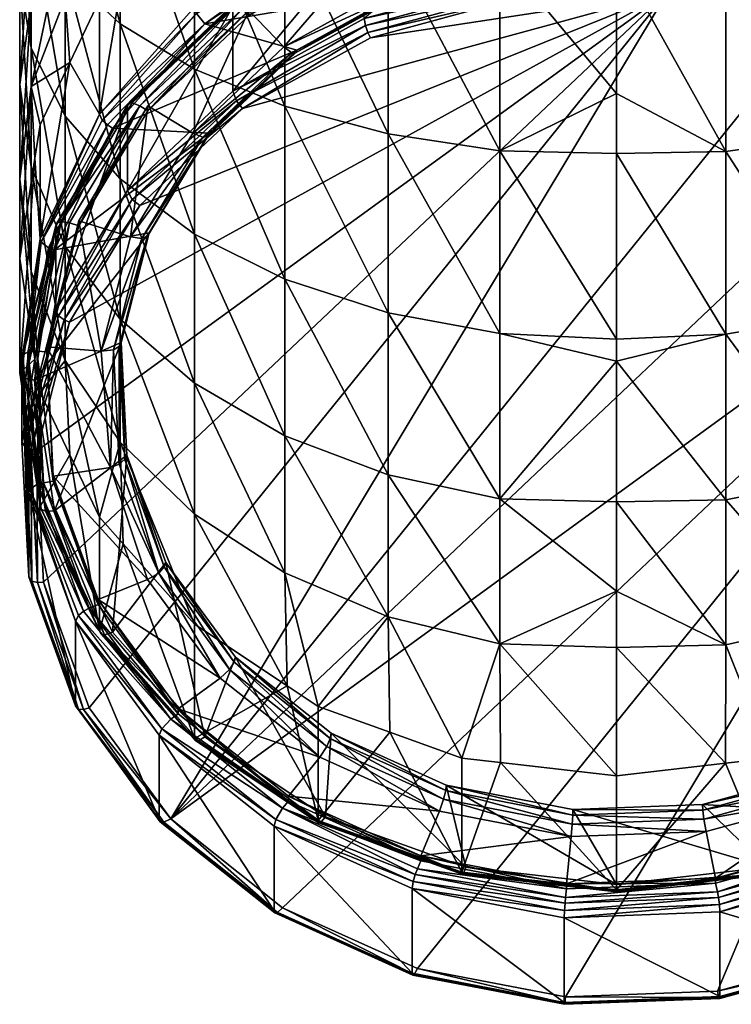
# Model space of a CAD drawing. Extents: x -0.025 to 0.137, y -0.143 to 0.1.
# Tile 1 of 256: x -0.012 to 0.002, y -0.143 to -0.123. Entities that reach past the tile are written whole.
import ezdxf

# ---------------------------------------------------------------- set-up
doc = ezdxf.new("R2010")
doc.units = 0
doc.layers.add('mesh', color=7, linetype='CONTINUOUS')

msp = doc.modelspace()

# ---------------------------------------------------------------- meshes
at = {"layer": 'mesh'}
mesh = msp.add_polyface(dxfattribs=at)
corners = [(-0.01203, -0.115359, 0.137587), (-0.01203, -0.112236, 0.138208), (-0.011347, -0.115941, 0.139761), (-0.010238, -0.123392, 0.138902), (-0.011347, -0.119235, 0.138643), (-0.010238, -0.120029, 0.14056), (-0.011347, -0.122355, 0.137105), (-0.01203, -0.118373, 0.136563), (-0.01203, -0.121229, 0.135155), (-0.01226, -0.117478, 0.1344), (-0.01226, -0.120059, 0.133128), (-0.01203, -0.116582, 0.132238), (-0.01203, -0.118888, 0.1311), (-0.011347, -0.11572, 0.130158), (-0.011347, -0.117763, 0.129151), (-0.010238, -0.114926, 0.128241), (-0.010238, -0.116725, 0.127354), (-0.008745, -0.11423, 0.126561), (-0.008745, -0.115816, 0.125779), (-0.01226, -0.114753, 0.135326), (-0.01203, -0.114147, 0.133064), (-0.011347, -0.113564, 0.13089), (-0.010238, -0.113027, 0.128886), (-0.010238, -0.118393, 0.12624), (-0.010238, -0.119901, 0.124918), (-0.008745, -0.117286, 0.124797), (-0.011347, -0.121368, 0.126385), (-0.011347, -0.119656, 0.127886), (-0.01203, -0.12296, 0.127976), (-0.01203, -0.121026, 0.129672), (-0.010238, -0.121223, 0.12341), (-0.008745, -0.118615, 0.123632), (-0.011347, -0.122869, 0.124673), (-0.010238, -0.116478, 0.141765), (-0.008745, -0.120725, 0.14224), (-0.011347, -0.11253, 0.14044), (-0.01226, -0.122451, 0.131529), (-0.01203, -0.123876, 0.133386)]
mesh.append_faces([[corners[k] for k in face] for face in [(0, 1, 2, 2), (3, 4, 5, 5), (6, 7, 4, 4), (8, 7, 6, 6), (8, 9, 7, 7), (10, 9, 8, 8), (10, 11, 9, 9), (12, 11, 10, 10), (12, 13, 11, 11), (14, 13, 12, 12), (14, 15, 13, 13), (16, 15, 14, 14), (16, 17, 15, 15), (18, 17, 16, 16), (4, 2, 5, 5), (4, 0, 2, 2), (7, 0, 4, 4), (7, 19, 0, 0), (9, 19, 7, 7), (9, 20, 19, 19), (11, 20, 9, 9), (13, 21, 11, 11), (15, 22, 13, 13), (23, 24, 25, 25), (23, 26, 24, 24), (27, 26, 23, 23), (27, 28, 26, 26), (29, 28, 27, 27), (24, 30, 31, 31), (24, 32, 30, 30), (26, 32, 24, 24), (5, 33, 34, 34), (2, 33, 5, 5), (2, 35, 33, 33), (16, 27, 23, 23), (14, 27, 16, 16), (14, 29, 27, 27), (12, 29, 14, 14), (12, 36, 29, 29), (10, 36, 12, 12), (8, 37, 10, 10)]])
mesh = msp.add_polyface(dxfattribs=at)
corners = [(-0.010238, -0.121223, 0.12341), (-0.010652, -0.122915, 0.122075), (-0.010177, -0.122378, 0.121765), (-0.011347, -0.122869, 0.124673), (-0.011252, -0.124168, 0.122799), (-0.01203, -0.124655, 0.126043), (-0.011851, -0.125421, 0.123522), (-0.010238, -0.123392, 0.138902), (-0.010238, -0.120029, 0.14056), (-0.008745, -0.124301, 0.140476), (-0.011347, -0.122355, 0.137105), (-0.011347, -0.119235, 0.138643), (-0.01203, -0.121026, 0.129672), (-0.01226, -0.124615, 0.129632), (-0.01203, -0.12296, 0.127976), (-0.01226, -0.122451, 0.131529), (-0.01203, -0.12627, 0.131287), (-0.01203, -0.123876, 0.133386), (-0.011347, -0.125247, 0.135172), (-0.011347, -0.127862, 0.132879), (-0.011347, -0.121368, 0.126385), (-0.01226, -0.126512, 0.127468), (-0.008745, -0.120725, 0.14224), (-0.01226, -0.120059, 0.133128), (-0.01203, -0.121229, 0.135155), (-0.010238, -0.12651, 0.136818), (-0.008745, -0.127617, 0.138261), (-0.00968, -0.125042, 0.117198), (-0.00968, -0.125142, 0.117025), (-0.007652, -0.123126, 0.116092), (-0.006688, -0.123921, 0.117013), (-0.008533, -0.12339, 0.116706), (-0.010393, -0.125489, 0.117918), (-0.010652, -0.125209, 0.118103), (-0.008701, -0.123187, 0.116723), (-0.008745, -0.123056, 0.11686), (-0.010598, -0.125328, 0.117959), (-0.010497, -0.125423, 0.11791), (-0.009844, -0.125043, 0.116968), (-0.007781, -0.123093, 0.115842), (-0.007974, -0.123044, 0.115467), (-0.010069, -0.124996, 0.116734), (-0.01009, -0.125044, 0.116622), (-0.007957, -0.123, 0.115582), (-0.009995, -0.124983, 0.11686), (-0.007899, -0.123002, 0.115716), (-0.01009, -0.126744, 0.113678), (-0.007974, -0.124744, 0.112523)]
mesh.append_faces([[corners[k] for k in face] for face in [(0, 1, 2, 2), (3, 1, 0, 0), (3, 4, 1, 1), (5, 4, 3, 3), (5, 6, 4, 4), (7, 8, 9, 9), (10, 11, 7, 7), (12, 13, 14, 14), (15, 13, 12, 12), (15, 16, 13, 13), (17, 16, 15, 15), (18, 19, 17, 17), (20, 5, 3, 3), (14, 5, 20, 20), (14, 21, 5, 5), (13, 21, 14, 14), (8, 22, 9, 9), (23, 17, 15, 15), (24, 18, 17, 17), (10, 18, 24, 24), (10, 25, 18, 18), (7, 25, 10, 10), (9, 26, 7, 7), (27, 28, 29, 29), (30, 31, 32, 32), (33, 34, 35, 35), (33, 36, 34, 34), (36, 31, 34, 34), (36, 37, 31, 31), (37, 32, 31, 31), (2, 33, 35, 35), (1, 33, 2, 2), (4, 33, 1, 1), (28, 38, 39, 39), (40, 41, 42, 42), (40, 43, 41, 41), (43, 44, 41, 41), (43, 45, 44, 44), (45, 38, 44, 44), (45, 39, 38, 38), (46, 40, 42, 42), (47, 40, 46, 46)]])
mesh = msp.add_polyface(dxfattribs=at)
corners = [(-0.002601, -0.125943, 0.143321), (-0.004852, -0.125602, 0.142729), (-0.004852, -0.12172, 0.144643), (-0.00026, -0.124794, 0.144215), (-0.00026, -0.126001, 0.143432), (-0.002601, -0.121981, 0.145274), (-0.006927, -0.121296, 0.143618), (-0.00026, -0.122013, 0.145348), (-0.002601, -0.129616, 0.140866), (-0.00026, -0.129731, 0.141011), (-0.00512, -0.121729, 0.115285), (-0.007652, -0.123226, 0.115919), (-0.00512, -0.121829, 0.115112), (-0.001997, -0.122026, 0.115919), (-0.00611, -0.12178, 0.115777), (-0.004486, -0.122706, 0.116311), (-0.002002, -0.122078, 0.115762), (0.000611, -0.121928, 0.115862), (-0.004501, -0.12276, 0.116156), (-0.00671, -0.123979, 0.11686), (-0.006688, -0.123921, 0.117013), (-0.002023, -0.122052, 0.11557), (0.000614, -0.121979, 0.115705), (-0.004551, -0.122743, 0.115968), (-0.006787, -0.123976, 0.11668), (-0.004655, -0.122592, 0.115784), (-0.002066, -0.121885, 0.115375), (-0.006945, -0.123855, 0.116513), (-0.002344, -0.12247, 0.11121), (-0.002344, -0.12077, 0.114155), (-0.005332, -0.123286, 0.111681), (0.000786, -0.122352, 0.111142), (0.000786, -0.120652, 0.114086), (-0.002292, -0.122876, 0.111098), (-0.005256, -0.123564, 0.111524), (-0.005205, -0.123672, 0.111557), (-0.002313, -0.12276, 0.111061), (0.00076, -0.122761, 0.111031), (0.00077, -0.122644, 0.110993), (-0.005305, -0.123428, 0.11155), (-0.002333, -0.122617, 0.111082), (0.00078, -0.122499, 0.111014), (-0.009844, -0.127043, 0.113504), (-0.011255, -0.129389, 0.114858), (-0.007781, -0.125093, 0.112378)]
mesh.append_faces([[corners[k] for k in face] for face in [(0, 1, 2, 2), (0, 3, 4, 4), (0, 5, 3, 3), (2, 5, 0, 0), (1, 6, 2, 2), (5, 7, 3, 3), (0, 8, 1, 1), (4, 9, 0, 0), (10, 11, 12, 12), (13, 14, 15, 15), (13, 16, 17, 17), (13, 18, 16, 16), (15, 18, 13, 13), (15, 19, 18, 18), (20, 19, 15, 15), (16, 21, 22, 22), (16, 23, 21, 21), (18, 23, 16, 16), (18, 24, 23, 23), (19, 24, 18, 18), (21, 25, 26, 26), (23, 25, 21, 21), (23, 27, 25, 25), (24, 27, 23, 23), (27, 10, 25, 25), (28, 29, 30, 30), (31, 32, 28, 28), (33, 34, 35, 35), (33, 36, 34, 34), (37, 36, 33, 33), (37, 38, 36, 36), (36, 39, 34, 34), (36, 40, 39, 39), (38, 40, 36, 36), (38, 41, 40, 40), (40, 30, 39, 39), (40, 28, 30, 30), (41, 28, 40, 40), (41, 31, 28, 28), (42, 43, 37, 37), (37, 35, 44, 44), (33, 35, 37, 37)]])
mesh = msp.add_polyface(dxfattribs=at)
corners = [(-0.006927, -0.125047, 0.141769), (-0.008745, -0.120725, 0.14224), (-0.006927, -0.121296, 0.143618), (-0.008745, -0.124301, 0.140476), (-0.004852, -0.125602, 0.142729), (-0.006927, -0.128525, 0.139445), (-0.008745, -0.127617, 0.138261), (-0.004852, -0.1292, 0.140324), (-0.007652, -0.123126, 0.116092), (-0.007652, -0.123226, 0.115919), (-0.00512, -0.121729, 0.115285), (-0.00968, -0.125142, 0.117025), (-0.006688, -0.123921, 0.117013), (-0.010393, -0.125489, 0.117918), (-0.008452, -0.125588, 0.117975), (-0.004486, -0.122706, 0.116311), (-0.008533, -0.12339, 0.116706), (-0.00611, -0.12178, 0.115777), (-0.008745, -0.123056, 0.11686), (-0.008701, -0.123187, 0.116723), (-0.006228, -0.121545, 0.115774), (-0.006171, -0.121676, 0.115746), (-0.008479, -0.125651, 0.117826), (-0.00671, -0.123979, 0.11686), (-0.008578, -0.125669, 0.117658), (-0.006787, -0.123976, 0.11668), (-0.008779, -0.125589, 0.117514), (-0.006945, -0.123855, 0.116513), (-0.00968, -0.125042, 0.117198), (-0.005205, -0.121672, 0.115021), (-0.00512, -0.121829, 0.115112), (-0.007781, -0.123093, 0.115842), (-0.005332, -0.121586, 0.114626), (-0.007957, -0.123, 0.115582), (-0.007974, -0.123044, 0.115467), (-0.005321, -0.121546, 0.114742), (-0.007899, -0.123002, 0.115716), (-0.005283, -0.121559, 0.114883), (-0.007974, -0.124744, 0.112523), (-0.005332, -0.123286, 0.111681), (-0.005205, -0.123672, 0.111557), (-0.005256, -0.123564, 0.111524), (-0.007781, -0.125093, 0.112378), (-0.007899, -0.124939, 0.112362), (-0.005305, -0.123428, 0.11155), (0.00076, -0.122761, 0.111031), (-0.009844, -0.127043, 0.113504)]
mesh.append_faces([[corners[k] for k in face] for face in [(0, 1, 2, 2), (0, 3, 1, 1), (4, 0, 2, 2), (3, 5, 6, 6), (0, 5, 3, 3), (4, 7, 0, 0), (8, 9, 10, 10), (8, 11, 9, 9), (12, 13, 14, 14), (15, 16, 12, 12), (15, 17, 16, 16), (18, 19, 20, 20), (19, 21, 20, 20), (19, 16, 21, 21), (16, 17, 21, 21), (12, 22, 23, 23), (14, 22, 12, 12), (23, 24, 25, 25), (22, 24, 23, 23), (25, 26, 27, 27), (24, 26, 25, 25), (27, 8, 10, 10), (26, 8, 27, 27), (26, 28, 8, 8), (9, 29, 30, 30), (9, 31, 29, 29), (11, 31, 9, 9), (32, 33, 34, 34), (32, 35, 33, 33), (35, 36, 33, 33), (35, 37, 36, 36), (37, 31, 36, 36), (37, 29, 31, 31), (38, 32, 34, 34), (39, 32, 38, 38), (40, 41, 42, 42), (41, 43, 42, 42), (41, 44, 43, 43), (44, 38, 43, 43), (44, 39, 38, 38), (45, 42, 46, 46)]])
mesh = msp.add_polyface(dxfattribs=at)
corners = [(0.001945, -0.125956, 0.143343), (-0.00026, -0.126001, 0.143432), (-0.00026, -0.124794, 0.144215), (-0.00026, -0.122013, 0.145348), (0.001945, -0.121991, 0.145298), (0.004075, -0.125653, 0.142818), (0.004075, -0.12176, 0.144738), (0.006057, -0.12516, 0.141964), (0.004075, -0.129263, 0.140406), (0.001945, -0.129632, 0.140887), (0.003673, -0.121396, 0.115093), (0.003673, -0.121496, 0.11492), (0.006336, -0.122597, 0.115786), (0.005476, -0.123461, 0.116747), (0.002768, -0.120768, 0.115192), (0.00316, -0.122417, 0.116144), (0.00559, -0.12178, 0.115777), (0.003172, -0.12247, 0.115989), (0.005495, -0.123517, 0.116593), (0.000614, -0.121979, 0.115705), (0.000611, -0.121928, 0.115862), (-0.002002, -0.122078, 0.115762), (0.003213, -0.122449, 0.115799), (0.005564, -0.123509, 0.116411), (0.000625, -0.121952, 0.115512), (-0.002023, -0.122052, 0.11557), (0.005705, -0.123377, 0.116237), (0.003297, -0.122291, 0.11561), (0.000646, -0.121782, 0.115316), (-0.002066, -0.121885, 0.115375), (0.003742, -0.121333, 0.114826), (0.006451, -0.122555, 0.115531), (0.003844, -0.122939, 0.111481), (0.003844, -0.121239, 0.114425), (0.000786, -0.122352, 0.111142), (0.006623, -0.122492, 0.115149), (0.003742, -0.123333, 0.111362), (0.00077, -0.122644, 0.110993), (0.00076, -0.122761, 0.111031), (0.003783, -0.123222, 0.111327), (0.006451, -0.124555, 0.112067), (0.00078, -0.122499, 0.111014), (0.003822, -0.123083, 0.111351), (0.006556, -0.124392, 0.112046), (-0.009223, -0.139368, 0.120619)]
mesh.append_faces([[corners[k] for k in face] for face in [(0, 1, 2, 2), (3, 0, 2, 2), (3, 4, 0, 0), (5, 4, 6, 6), (5, 0, 4, 4), (7, 5, 6, 6), (8, 0, 5, 5), (9, 1, 0, 0), (10, 11, 12, 12), (13, 14, 15, 15), (13, 16, 14, 14), (13, 17, 18, 18), (15, 17, 13, 13), (15, 19, 17, 17), (20, 19, 15, 15), (20, 21, 19, 19), (18, 22, 23, 23), (17, 22, 18, 18), (17, 24, 22, 22), (19, 24, 17, 17), (19, 25, 24, 24), (23, 22, 26, 26), (22, 27, 26, 26), (22, 28, 27, 27), (24, 28, 22, 22), (24, 29, 28, 28), (27, 10, 12, 12), (28, 10, 27, 27), (11, 30, 31, 31), (32, 33, 34, 34), (32, 35, 33, 33), (36, 37, 38, 38), (36, 39, 37, 37), (40, 39, 36, 36), (39, 41, 37, 37), (39, 42, 41, 41), (43, 42, 39, 39), (42, 34, 41, 41), (42, 32, 34, 34), (43, 32, 42, 42), (38, 44, 36, 36)]])
mesh = msp.add_polyface(dxfattribs=at)
corners = [(-0.008745, -0.133244, 0.132634), (-0.008745, -0.13546, 0.129318), (-0.010238, -0.131801, 0.131527), (-0.00688, -0.136699, 0.130034), (-0.006927, -0.134428, 0.133542), (-0.004852, -0.135308, 0.134217), (-0.00626, -0.137111, 0.130272), (-0.00026, -0.13017, 0.140726), (-0.00026, -0.133001, 0.138013), (-0.002601, -0.132937, 0.137954), (-0.008745, -0.127617, 0.138261), (-0.008745, -0.130615, 0.135632), (-0.010238, -0.12651, 0.136818), (-0.006927, -0.13167, 0.136687), (-0.006927, -0.128525, 0.139445), (-0.004852, -0.132454, 0.137471), (-0.004852, -0.1292, 0.140324), (-0.002601, -0.129616, 0.140866), (-0.00026, -0.129731, 0.141011), (-0.010238, -0.129329, 0.134346), (-0.002601, -0.13585, 0.134633), (-0.00026, -0.134796, 0.136292), (-0.006927, -0.125047, 0.141769), (-0.004852, -0.125602, 0.142729), (-0.002601, -0.125943, 0.143321), (-0.010108, -0.132059, 0.121711), (-0.010393, -0.135621, 0.123768), (-0.009323, -0.134215, 0.122956), (-0.008745, -0.137753, 0.125345), (-0.010177, -0.133844, 0.128385), (-0.009354, -0.134308, 0.122823), (-0.007947, -0.136221, 0.123928), (-0.007921, -0.136122, 0.124057), (-0.009657, -0.127593, 0.119133), (-0.010256, -0.129878, 0.120266), (-0.009689, -0.127663, 0.118987), (-0.009463, -0.134429, 0.122715), (-0.010142, -0.132144, 0.121574), (-0.008039, -0.136365, 0.123833), (-0.008227, -0.136544, 0.123839), (-0.009686, -0.134561, 0.122694), (-0.010683, -0.134964, 0.122927), (0.00076, -0.122761, 0.111031), (-0.010864, -0.137137, 0.119331), (-0.009223, -0.139368, 0.120619), (-0.011782, -0.134614, 0.117875), (-0.011916, -0.131972, 0.116349), (-0.011255, -0.129389, 0.114858)]
mesh.append_faces([[corners[k] for k in face] for face in [(0, 1, 2, 2), (0, 3, 1, 1), (4, 3, 0, 0), (5, 6, 4, 4), (7, 8, 9, 9), (10, 11, 12, 12), (10, 13, 11, 11), (14, 13, 10, 10), (14, 15, 13, 13), (16, 15, 14, 14), (16, 9, 15, 15), (17, 9, 16, 16), (17, 7, 9, 9), (18, 7, 17, 17), (11, 0, 19, 19), (11, 4, 0, 0), (13, 4, 11, 11), (13, 5, 4, 4), (15, 5, 13, 13), (15, 20, 5, 5), (9, 20, 15, 15), (9, 21, 20, 20), (8, 21, 9, 9), (22, 16, 14, 14), (23, 17, 16, 16), (24, 18, 17, 17), (25, 26, 27, 27), (1, 28, 29, 29), (27, 30, 25, 25), (27, 31, 30, 30), (32, 31, 27, 27), (33, 34, 35, 35), (30, 36, 37, 37), (30, 38, 36, 36), (31, 38, 30, 30), (36, 39, 40, 40), (38, 39, 36, 36), (39, 41, 40, 40), (42, 43, 44, 44), (45, 43, 42, 42), (42, 46, 45, 45), (42, 47, 46, 46)]])
mesh = msp.add_polyface(dxfattribs=at)
corners = [(-0.01203, -0.124655, 0.126043), (-0.011953, -0.126092, 0.12391), (-0.011851, -0.125421, 0.123522), (-0.01226, -0.128111, 0.125075), (-0.01226, -0.126512, 0.127468), (-0.01203, -0.123876, 0.133386), (-0.011347, -0.127862, 0.132879), (-0.01203, -0.12627, 0.131287), (-0.010238, -0.12651, 0.136818), (-0.010238, -0.129329, 0.134346), (-0.011347, -0.125247, 0.135172), (-0.01226, -0.124615, 0.129632), (-0.01203, -0.12837, 0.128893), (-0.010238, -0.123392, 0.138902), (-0.008745, -0.127617, 0.138261), (-0.00968, -0.125042, 0.117198), (-0.011067, -0.127449, 0.118357), (-0.00968, -0.125142, 0.117025), (-0.011067, -0.127349, 0.11853), (-0.008452, -0.125588, 0.117975), (-0.011561, -0.127932, 0.119329), (-0.009657, -0.127593, 0.119133), (-0.010393, -0.125489, 0.117918), (-0.011851, -0.127715, 0.11955), (-0.011827, -0.127781, 0.119448), (-0.010652, -0.125209, 0.118103), (-0.010598, -0.125328, 0.117959), (-0.010497, -0.125423, 0.11791), (-0.011678, -0.127892, 0.119335), (-0.011252, -0.124168, 0.122799), (-0.009689, -0.127663, 0.118987), (-0.008479, -0.125651, 0.117826), (-0.009802, -0.127705, 0.118833), (-0.008578, -0.125669, 0.117658), (-0.010033, -0.127674, 0.118718), (-0.008779, -0.125589, 0.117514), (-0.009844, -0.125043, 0.116968), (-0.011255, -0.127389, 0.118322), (-0.01009, -0.125044, 0.116622), (-0.011512, -0.127397, 0.11812), (-0.011536, -0.12745, 0.118011), (-0.010069, -0.124996, 0.116734), (-0.011428, -0.127366, 0.118236), (-0.009995, -0.124983, 0.11686), (-0.007781, -0.125093, 0.112378), (-0.009995, -0.12692, 0.113506), (-0.009844, -0.127043, 0.113504), (-0.007899, -0.124939, 0.112362), (-0.01009, -0.126744, 0.113678), (-0.007974, -0.124744, 0.112523)]
mesh.append_faces([[corners[k] for k in face] for face in [(0, 1, 2, 2), (0, 3, 1, 1), (4, 3, 0, 0), (5, 6, 7, 7), (8, 9, 10, 10), (11, 12, 4, 4), (7, 12, 11, 11), (13, 14, 8, 8), (15, 16, 17, 17), (18, 16, 15, 15), (19, 20, 21, 21), (19, 22, 20, 20), (23, 24, 25, 25), (24, 26, 25, 25), (24, 27, 26, 26), (24, 28, 27, 27), (28, 22, 27, 27), (28, 20, 22, 22), (29, 23, 25, 25), (2, 23, 29, 29), (1, 23, 2, 2), (19, 30, 31, 31), (21, 30, 19, 19), (31, 32, 33, 33), (30, 32, 31, 31), (33, 34, 35, 35), (32, 34, 33, 33), (34, 15, 35, 35), (34, 18, 15, 15), (16, 36, 17, 17), (16, 37, 36, 36), (38, 39, 40, 40), (38, 41, 39, 39), (41, 42, 39, 39), (41, 43, 42, 42), (43, 36, 42, 42), (36, 37, 42, 42), (44, 45, 46, 46), (44, 47, 45, 45), (47, 48, 45, 45), (47, 49, 48, 48)]])
mesh = msp.add_polyface(dxfattribs=at)
corners = [(-0.00026, -0.13017, 0.140726), (-0.00026, -0.129731, 0.141011), (0.001945, -0.129632, 0.140887), (0.007824, -0.133548, 0.132867), (0.007788, -0.13575, 0.129486), (0.006057, -0.134607, 0.133679), (0.009316, -0.13225, 0.13187), (0.008225, -0.13546, 0.129318), (0.009235, -0.13432, 0.12866), (0.009316, -0.129729, 0.134745), (0.007824, -0.12785, 0.138564), (0.009316, -0.126853, 0.137266), (0.007824, -0.130886, 0.135902), (0.006057, -0.128662, 0.139623), (0.006057, -0.131829, 0.136846), (0.004075, -0.129263, 0.140406), (0.004075, -0.132527, 0.137544), (0.001945, -0.132956, 0.137973), (-0.00026, -0.133001, 0.138013), (0.004075, -0.13539, 0.13428), (0.001945, -0.13587, 0.134649), (-0.00026, -0.134796, 0.136292), (0.006057, -0.12516, 0.141964), (0.004075, -0.125653, 0.142818), (0.001945, -0.125956, 0.143343), (-0.00026, -0.126001, 0.143432), (0.007931, -0.135522, 0.123711), (0.011041, -0.133177, 0.122357), (0.009137, -0.133517, 0.122553), (0.009169, -0.133608, 0.122419), (0.009736, -0.131393, 0.12114), (0.008803, -0.126895, 0.11873), (0.008834, -0.126963, 0.118583), (0.009588, -0.129051, 0.119975), (0.009282, -0.13372, 0.122306), (0.007959, -0.13562, 0.123581), (0.009855, -0.131479, 0.121012), (0.008943, -0.126996, 0.118424), (0.009621, -0.129127, 0.119832), (0.009513, -0.133835, 0.122275), (0.008058, -0.135756, 0.123482), (0.004685, -0.142038, 0.122161), (0.007261, -0.140617, 0.121341), (0.008703, -0.126342, 0.113099), (-0.004262, -0.142376, 0.122356), (-0.00128, -0.142949, 0.122687), (-0.009223, -0.139368, 0.120619), (0.006451, -0.124555, 0.112067), (0.003742, -0.123333, 0.111362), (-0.006971, -0.141155, 0.121651)]
mesh.append_faces([[corners[k] for k in face] for face in [(0, 1, 2, 2), (3, 4, 5, 5), (6, 7, 3, 3), (6, 8, 7, 7), (9, 10, 11, 11), (12, 10, 9, 9), (12, 13, 10, 10), (14, 13, 12, 12), (14, 15, 13, 13), (16, 15, 14, 14), (16, 2, 15, 15), (17, 2, 16, 16), (17, 0, 2, 2), (18, 0, 17, 17), (6, 12, 9, 9), (3, 12, 6, 6), (3, 14, 12, 12), (5, 14, 3, 3), (5, 16, 14, 14), (19, 16, 5, 5), (19, 17, 16, 16), (20, 17, 19, 19), (20, 18, 17, 17), (21, 18, 20, 20), (13, 22, 10, 10), (15, 23, 13, 13), (2, 24, 15, 15), (1, 25, 2, 2), (26, 27, 28, 28), (28, 29, 26, 26), (28, 30, 29, 29), (31, 32, 33, 33), (29, 34, 35, 35), (29, 36, 34, 34), (32, 37, 38, 38), (34, 39, 40, 40), (41, 42, 43, 43), (44, 45, 43, 43), (46, 47, 48, 48), (46, 43, 47, 47), (49, 44, 43, 43)]])
mesh = msp.add_polyface(dxfattribs=at)
corners = [(-0.01226, -0.126512, 0.127468), (-0.011953, -0.13013, 0.126241), (-0.01226, -0.128111, 0.125075), (-0.01203, -0.12837, 0.128893), (-0.011851, -0.130801, 0.126628), (-0.011347, -0.130156, 0.130264), (-0.011252, -0.132054, 0.127352), (-0.01203, -0.12627, 0.131287), (-0.011347, -0.127862, 0.132879), (-0.011067, -0.127349, 0.11853), (-0.011716, -0.129987, 0.119822), (-0.011067, -0.127449, 0.118357), (-0.011716, -0.129887, 0.119995), (-0.011585, -0.132584, 0.121322), (-0.009657, -0.127593, 0.119133), (-0.011561, -0.127932, 0.119329), (-0.01196, -0.130555, 0.120843), (-0.01226, -0.130405, 0.121103), (-0.011827, -0.127781, 0.119448), (-0.011851, -0.127715, 0.11955), (-0.012235, -0.130465, 0.120998), (-0.011851, -0.133095, 0.122656), (-0.012145, -0.130523, 0.120898), (-0.011827, -0.133149, 0.122548), (-0.011678, -0.127892, 0.119335), (-0.01174, -0.133187, 0.122436), (-0.011953, -0.126092, 0.12391), (-0.010436, -0.132306, 0.121399), (-0.011585, -0.132484, 0.121495), (-0.011255, -0.127389, 0.118322), (-0.011916, -0.129972, 0.119813), (-0.011536, -0.12745, 0.118011), (-0.012189, -0.130041, 0.119646), (-0.012214, -0.130099, 0.119541), (-0.011512, -0.127397, 0.11812), (-0.012099, -0.129989, 0.11975), (-0.011428, -0.127366, 0.118236), (-0.012214, -0.131799, 0.116596), (-0.011536, -0.12915, 0.115067), (-0.01009, -0.125044, 0.116622), (-0.011255, -0.129389, 0.114858), (-0.011368, -0.129341, 0.11486), (-0.012036, -0.13195, 0.116366), (-0.011477, -0.129261, 0.114918), (-0.012151, -0.131896, 0.116439), (-0.01009, -0.126744, 0.113678)]
mesh.append_faces([[corners[k] for k in face] for face in [(0, 1, 2, 2), (3, 1, 0, 0), (3, 4, 1, 1), (5, 4, 3, 3), (5, 6, 4, 4), (7, 5, 3, 3), (8, 5, 7, 7), (9, 10, 11, 11), (12, 10, 9, 9), (12, 13, 10, 10), (14, 15, 16, 16), (17, 18, 19, 19), (17, 20, 18, 18), (21, 20, 17, 17), (20, 22, 18, 18), (23, 22, 20, 20), (22, 24, 18, 18), (22, 15, 24, 24), (22, 16, 15, 15), (25, 16, 22, 22), (26, 17, 19, 19), (2, 17, 26, 26), (1, 17, 2, 2), (1, 21, 17, 17), (4, 21, 1, 1), (27, 28, 12, 12), (10, 29, 11, 11), (10, 30, 29, 29), (13, 30, 10, 10), (31, 32, 33, 33), (31, 34, 32, 32), (34, 35, 32, 32), (34, 36, 35, 35), (36, 30, 35, 35), (36, 29, 30, 30), (37, 31, 33, 33), (38, 31, 37, 37), (38, 39, 31, 31), (40, 41, 42, 42), (41, 43, 44, 44), (43, 38, 37, 37), (45, 38, 43, 43)]])
mesh = msp.add_polyface(dxfattribs=at)
corners = [(-0.011347, -0.130156, 0.130264), (-0.010652, -0.133307, 0.128075), (-0.011252, -0.132054, 0.127352), (-0.010238, -0.131801, 0.131527), (-0.010177, -0.133844, 0.128385), (-0.008745, -0.13546, 0.129318), (-0.011347, -0.125247, 0.135172), (-0.010238, -0.129329, 0.134346), (-0.011347, -0.127862, 0.132879), (-0.010238, -0.12651, 0.136818), (-0.008745, -0.130615, 0.135632), (-0.008745, -0.133244, 0.132634), (-0.010683, -0.134964, 0.122927), (-0.010683, -0.135064, 0.122753), (-0.011585, -0.132484, 0.121495), (-0.010108, -0.132059, 0.121711), (-0.011561, -0.133177, 0.122357), (-0.010393, -0.135621, 0.123768), (-0.010222, -0.1298, 0.120407), (-0.009657, -0.127593, 0.119133), (-0.01196, -0.130555, 0.120843), (-0.010552, -0.135669, 0.123869), (-0.010652, -0.135601, 0.124103), (-0.010142, -0.132144, 0.121574), (-0.009354, -0.134308, 0.122823), (-0.010256, -0.129878, 0.120266), (-0.01026, -0.13224, 0.121451), (-0.009463, -0.134429, 0.122715), (-0.009689, -0.127663, 0.118987), (-0.010376, -0.129946, 0.120127), (-0.009802, -0.127705, 0.118833), (-0.010436, -0.132306, 0.121399), (-0.009686, -0.134561, 0.122694), (-0.010621, -0.12997, 0.120043), (-0.010033, -0.127674, 0.118718), (-0.011067, -0.127349, 0.11853), (-0.011716, -0.129887, 0.119995), (-0.01009, -0.126744, 0.113678), (-0.01009, -0.125044, 0.116622), (-0.011536, -0.12915, 0.115067), (-0.009844, -0.127043, 0.113504), (-0.011368, -0.129341, 0.11486), (-0.011255, -0.129389, 0.114858), (-0.009995, -0.12692, 0.113506), (-0.011477, -0.129261, 0.114918)]
mesh.append_faces([[corners[k] for k in face] for face in [(0, 1, 2, 2), (3, 1, 0, 0), (3, 4, 1, 1), (3, 5, 4, 4), (6, 7, 8, 8), (9, 10, 7, 7), (8, 3, 0, 0), (7, 3, 8, 8), (7, 11, 3, 3), (12, 13, 14, 14), (15, 16, 17, 17), (18, 16, 15, 15), (19, 20, 18, 18), (21, 17, 16, 16), (1, 22, 2, 2), (4, 22, 1, 1), (15, 23, 18, 18), (15, 24, 23, 23), (18, 25, 19, 19), (18, 23, 25, 25), (23, 26, 25, 25), (23, 27, 26, 26), (28, 29, 30, 30), (25, 29, 28, 28), (25, 26, 29, 29), (26, 31, 29, 29), (26, 27, 31, 31), (27, 32, 31, 31), (30, 33, 34, 34), (29, 33, 30, 30), (29, 31, 33, 33), (33, 35, 34, 34), (33, 36, 35, 35), (31, 36, 33, 33), (32, 14, 31, 31), (32, 12, 14, 14), (37, 38, 39, 39), (40, 41, 42, 42), (40, 43, 41, 41), (43, 44, 41, 41), (43, 37, 44, 44)]])
mesh = msp.add_polyface(dxfattribs=at)
corners = [(-0.003366, -0.138149, 0.130871), (-0.002601, -0.13585, 0.134633), (-0.002591, -0.138238, 0.130922), (-0.004852, -0.135308, 0.134217), (-0.004813, -0.13763, 0.130571), (-0.00626, -0.137111, 0.130272), (-0.00026, -0.138503, 0.131075), (-0.00026, -0.135928, 0.134699), (-0.00026, -0.134796, 0.136292), (-0.00368, -0.138693, 0.125541), (-0.00026, -0.140687, 0.126693), (-0.001132, -0.139182, 0.125824), (-0.003288, -0.140342, 0.126494), (-0.005996, -0.137649, 0.124939), (-0.00611, -0.13933, 0.125909), (-0.003366, -0.140443, 0.126898), (-0.003359, -0.140482, 0.126781), (-0.006247, -0.139446, 0.126183), (-0.006202, -0.139436, 0.126044), (-0.003336, -0.140465, 0.126637), (-0.00626, -0.139405, 0.126299), (-0.00026, -0.140797, 0.127103), (-0.003692, -0.138801, 0.125418), (-0.006015, -0.137754, 0.124813), (-0.001135, -0.139292, 0.125701), (0.001482, -0.139193, 0.125644), (0.001476, -0.139084, 0.125767), (-0.003733, -0.138976, 0.125341), (-0.006084, -0.137916, 0.124729), (-0.001145, -0.139473, 0.125627), (0.001503, -0.139373, 0.12557), (-0.003817, -0.139218, 0.125383), (-0.001167, -0.139727, 0.125677), (0.001546, -0.139625, 0.125617), (-0.004193, -0.140113, 0.1259), (-0.006856, -0.138913, 0.125207), (-0.001262, -0.140676, 0.126225), (-0.006971, -0.141155, 0.121651), (0.008703, -0.126342, 0.113099), (-0.009223, -0.139368, 0.120619)]
mesh.append_faces([[corners[k] for k in face] for face in [(0, 1, 2, 2), (0, 3, 1, 1), (4, 3, 0, 0), (4, 5, 3, 3), (1, 6, 2, 2), (1, 7, 6, 6), (8, 7, 1, 1), (9, 10, 11, 11), (9, 12, 10, 10), (13, 12, 9, 9), (13, 14, 12, 12), (15, 16, 17, 17), (16, 18, 17, 17), (16, 19, 18, 18), (19, 14, 18, 18), (19, 12, 14, 14), (4, 15, 20, 20), (0, 15, 4, 4), (2, 15, 0, 0), (2, 21, 15, 15), (6, 21, 2, 2), (13, 22, 23, 23), (9, 22, 13, 13), (9, 24, 22, 22), (11, 24, 9, 9), (11, 25, 24, 24), (26, 25, 11, 11), (23, 27, 28, 28), (22, 27, 23, 23), (22, 29, 27, 27), (24, 29, 22, 22), (24, 30, 29, 29), (25, 30, 24, 24), (27, 31, 28, 28), (27, 32, 31, 31), (29, 32, 27, 27), (29, 33, 32, 32), (30, 33, 29, 29), (31, 34, 35, 35), (32, 34, 31, 31), (33, 36, 32, 32), (37, 38, 39, 39)]])
mesh = msp.add_polyface(dxfattribs=at)
corners = [(0.001945, -0.13587, 0.134649), (-0.00026, -0.135928, 0.134699), (-0.00026, -0.134796, 0.136292), (0.001934, -0.138253, 0.130931), (-0.00026, -0.138503, 0.131075), (0.002846, -0.138149, 0.130871), (0.004075, -0.13539, 0.13428), (0.004037, -0.137722, 0.130624), (0.00574, -0.137111, 0.130272), (0.006057, -0.134607, 0.133679), (0.006031, -0.136918, 0.13016), (0.0046, -0.139781, 0.125708), (0.007132, -0.138484, 0.124728), (0.0046, -0.139881, 0.125535), (0.007132, -0.138384, 0.124901), (0.001476, -0.139084, 0.125767), (0.00559, -0.13933, 0.125909), (0.003966, -0.138404, 0.125374), (0.002768, -0.140342, 0.126494), (-0.001132, -0.139182, 0.125824), (0.005727, -0.139446, 0.126183), (0.005682, -0.139436, 0.126044), (0.002816, -0.140465, 0.126637), (-0.00026, -0.140797, 0.127103), (0.002846, -0.140443, 0.126898), (0.00574, -0.139405, 0.126299), (0.00398, -0.138511, 0.12525), (0.001482, -0.139193, 0.125644), (0.00619, -0.137292, 0.124546), (0.006168, -0.137189, 0.124673), (0.004031, -0.138682, 0.125171), (0.001503, -0.139373, 0.12557), (0.006267, -0.137449, 0.124459), (0.004135, -0.138918, 0.125209), (0.001546, -0.139625, 0.125617), (0.006425, -0.137654, 0.12448), (0.001737, -0.140563, 0.126159), (0.004685, -0.140038, 0.125625), (0.007261, -0.138617, 0.124805), (0.004736, -0.140146, 0.125658), (0.008703, -0.126342, 0.113099), (0.001772, -0.142833, 0.12262), (0.004685, -0.142038, 0.122161), (-0.00128, -0.142949, 0.122687)]
mesh.append_faces([[corners[k] for k in face] for face in [(0, 1, 2, 2), (3, 4, 1, 1), (0, 3, 1, 1), (0, 5, 3, 3), (6, 5, 0, 0), (6, 7, 5, 5), (6, 8, 7, 7), (9, 8, 6, 6), (9, 10, 8, 8), (11, 12, 13, 13), (14, 12, 11, 11), (15, 16, 17, 17), (15, 18, 16, 16), (19, 18, 15, 15), (20, 21, 22, 22), (21, 16, 18, 18), (3, 23, 4, 4), (5, 24, 3, 3), (7, 24, 5, 5), (7, 25, 24, 24), (8, 25, 7, 7), (8, 10, 25, 25), (15, 26, 27, 27), (17, 26, 15, 15), (17, 28, 26, 26), (29, 28, 17, 17), (27, 30, 31, 31), (26, 30, 27, 27), (26, 32, 30, 30), (28, 32, 26, 26), (31, 33, 34, 34), (30, 33, 31, 31), (30, 35, 33, 33), (32, 35, 30, 30), (33, 36, 34, 34), (35, 11, 33, 33), (35, 14, 11, 11), (12, 37, 13, 13), (12, 38, 37, 37), (39, 37, 38, 38), (40, 41, 42, 42), (40, 43, 41, 41)]])
mesh = msp.add_polyface(dxfattribs=at)
corners = [(-0.011585, -0.132484, 0.121495), (-0.011585, -0.132584, 0.121322), (-0.011716, -0.129887, 0.119995), (-0.010683, -0.135064, 0.122753), (-0.010222, -0.1298, 0.120407), (-0.01196, -0.130555, 0.120843), (-0.011561, -0.133177, 0.122357), (-0.011851, -0.133095, 0.122656), (-0.011827, -0.133149, 0.122548), (-0.012235, -0.130465, 0.120998), (-0.010652, -0.135601, 0.124103), (-0.01063, -0.13565, 0.123992), (-0.01174, -0.133187, 0.122436), (-0.012145, -0.130523, 0.120898), (-0.010552, -0.135669, 0.123869), (-0.011252, -0.132054, 0.127352), (-0.011851, -0.130801, 0.126628), (-0.011782, -0.132614, 0.121339), (-0.011916, -0.129972, 0.119813), (-0.010864, -0.135137, 0.122796), (-0.012078, -0.132809, 0.121105), (-0.012053, -0.132745, 0.121208), (-0.011136, -0.135397, 0.122599), (-0.012214, -0.130099, 0.119541), (-0.012189, -0.130041, 0.119646), (-0.011078, -0.135281, 0.122745), (-0.012099, -0.129989, 0.11975), (-0.010974, -0.135194, 0.122799), (-0.011902, -0.132645, 0.121328), (-0.012214, -0.131799, 0.116596), (-0.012078, -0.134509, 0.118161), (-0.011136, -0.137097, 0.119655), (-0.011916, -0.131972, 0.116349), (-0.011902, -0.13462, 0.117908), (-0.011782, -0.134614, 0.117875), (-0.012036, -0.13195, 0.116366), (-0.011255, -0.129389, 0.114858), (-0.012015, -0.134592, 0.117996), (-0.012151, -0.131896, 0.116439), (-0.011368, -0.129341, 0.11486), (-0.011477, -0.129261, 0.114918)]
mesh.append_faces([[corners[k] for k in face] for face in [(0, 1, 2, 2), (0, 3, 1, 1), (4, 5, 6, 6), (7, 8, 9, 9), (10, 8, 7, 7), (10, 11, 8, 8), (8, 12, 13, 13), (11, 12, 8, 8), (11, 14, 12, 12), (12, 6, 5, 5), (14, 6, 12, 12), (15, 7, 16, 16), (15, 10, 7, 7), (1, 17, 18, 18), (3, 17, 1, 1), (3, 19, 17, 17), (20, 21, 22, 22), (23, 21, 20, 20), (23, 24, 21, 21), (21, 25, 22, 22), (24, 26, 21, 21), (21, 27, 25, 25), (21, 28, 27, 27), (26, 28, 21, 21), (28, 19, 27, 27), (28, 17, 19, 19), (26, 17, 28, 28), (26, 18, 17, 17), (29, 23, 30, 30), (31, 20, 22, 22), (30, 20, 31, 31), (30, 23, 20, 20), (32, 33, 34, 34), (32, 35, 33, 33), (36, 35, 32, 32), (35, 37, 33, 33), (35, 38, 37, 37), (39, 38, 35, 35), (38, 30, 37, 37), (38, 29, 30, 30), (40, 29, 38, 38)]])
mesh = msp.add_polyface(dxfattribs=at)
corners = [(-0.006927, -0.134428, 0.133542), (-0.00626, -0.137111, 0.130272), (-0.00688, -0.136699, 0.130034), (-0.010683, -0.134964, 0.122927), (-0.00907, -0.137257, 0.124019), (-0.010683, -0.135064, 0.122753), (-0.00907, -0.137157, 0.124192), (-0.006856, -0.139013, 0.125033), (-0.007921, -0.136122, 0.124057), (-0.00611, -0.13933, 0.125909), (-0.005996, -0.137649, 0.124939), (-0.009323, -0.134215, 0.122956), (-0.008533, -0.13772, 0.124979), (-0.010393, -0.135621, 0.123768), (-0.008745, -0.137753, 0.125345), (-0.01063, -0.13565, 0.123992), (-0.010652, -0.135601, 0.124103), (-0.008727, -0.137798, 0.125232), (-0.010552, -0.135669, 0.123869), (-0.008664, -0.137801, 0.1251), (-0.010177, -0.133844, 0.128385), (-0.008745, -0.13546, 0.129318), (-0.00626, -0.139405, 0.126299), (-0.004813, -0.13763, 0.130571), (-0.006015, -0.137754, 0.124813), (-0.007947, -0.136221, 0.123928), (-0.006084, -0.137916, 0.124729), (-0.008039, -0.136365, 0.123833), (-0.006225, -0.138133, 0.124756), (-0.008227, -0.136544, 0.123839), (-0.006856, -0.138913, 0.125207), (-0.010864, -0.135137, 0.122796), (-0.009223, -0.137368, 0.124084), (-0.011136, -0.135397, 0.122599), (-0.009404, -0.137557, 0.124059), (-0.009453, -0.137685, 0.12392), (-0.011078, -0.135281, 0.122745), (-0.010974, -0.135194, 0.122799), (-0.009453, -0.139385, 0.120976), (-0.011136, -0.137097, 0.119655), (-0.011782, -0.134614, 0.117875), (-0.010974, -0.137169, 0.119379), (-0.010864, -0.137137, 0.119331), (-0.011902, -0.13462, 0.117908), (-0.011078, -0.137166, 0.119482), (-0.012015, -0.134592, 0.117996), (-0.012078, -0.134509, 0.118161)]
mesh.append_faces([[corners[k] for k in face] for face in [(0, 1, 2, 2), (3, 4, 5, 5), (6, 4, 3, 3), (6, 7, 4, 4), (8, 9, 10, 10), (11, 12, 8, 8), (11, 13, 12, 12), (14, 15, 16, 16), (14, 17, 15, 15), (17, 18, 15, 15), (17, 19, 18, 18), (19, 12, 18, 18), (12, 13, 18, 18), (20, 14, 16, 16), (2, 14, 21, 21), (1, 22, 2, 2), (23, 22, 1, 1), (8, 24, 25, 25), (10, 24, 8, 8), (25, 26, 27, 27), (24, 26, 25, 25), (27, 28, 29, 29), (26, 28, 27, 27), (29, 6, 3, 3), (28, 6, 29, 29), (28, 30, 6, 6), (4, 31, 5, 5), (4, 32, 31, 31), (7, 32, 4, 4), (33, 34, 35, 35), (33, 36, 34, 34), (36, 32, 34, 34), (36, 37, 32, 32), (37, 31, 32, 32), (38, 33, 35, 35), (39, 33, 38, 38), (40, 41, 42, 42), (40, 43, 41, 41), (43, 44, 41, 41), (43, 45, 44, 44), (45, 39, 44, 44), (45, 46, 39, 39)]])
mesh = msp.add_polyface(dxfattribs=at)
corners = [(-0.006856, -0.138913, 0.125207), (-0.006856, -0.139013, 0.125033), (-0.00907, -0.137157, 0.124192), (-0.004193, -0.140213, 0.125726), (-0.004193, -0.140113, 0.1259), (-0.007921, -0.136122, 0.124057), (-0.008533, -0.13772, 0.124979), (-0.00611, -0.13933, 0.125909), (-0.00626, -0.139405, 0.126299), (-0.008727, -0.137798, 0.125232), (-0.008745, -0.137753, 0.125345), (-0.006247, -0.139446, 0.126183), (-0.003366, -0.140443, 0.126898), (-0.008664, -0.137801, 0.1251), (-0.006202, -0.139436, 0.126044), (-0.00688, -0.136699, 0.130034), (-0.006084, -0.137916, 0.124729), (-0.003817, -0.139218, 0.125383), (-0.006225, -0.138133, 0.124756), (-0.006971, -0.139155, 0.125115), (-0.009223, -0.137368, 0.124084), (-0.004262, -0.140376, 0.12582), (-0.007143, -0.139518, 0.124978), (-0.007107, -0.139381, 0.125112), (-0.004343, -0.140627, 0.125832), (-0.009453, -0.137685, 0.12392), (-0.009404, -0.137557, 0.124059), (-0.004303, -0.140487, 0.125855), (-0.007143, -0.141218, 0.122034), (-0.004364, -0.14247, 0.122757), (-0.009453, -0.139385, 0.120976), (-0.010864, -0.137137, 0.119331), (-0.010974, -0.137169, 0.119379), (-0.009223, -0.139368, 0.120619), (-0.006971, -0.141155, 0.121651), (-0.007077, -0.141254, 0.121782), (-0.004325, -0.142495, 0.122498), (-0.009364, -0.139439, 0.120734), (-0.011078, -0.137166, 0.119482), (-0.007128, -0.14126, 0.121919), (-0.004356, -0.14251, 0.12264), (-0.009433, -0.139431, 0.120863), (-0.011136, -0.137097, 0.119655)]
mesh.append_faces([[corners[k] for k in face] for face in [(0, 1, 2, 2), (0, 3, 1, 1), (4, 3, 0, 0), (5, 6, 7, 7), (8, 9, 10, 10), (8, 11, 9, 9), (12, 11, 8, 8), (11, 13, 9, 9), (11, 14, 13, 13), (14, 6, 13, 13), (14, 7, 6, 6), (15, 8, 10, 10), (16, 17, 18, 18), (17, 0, 18, 18), (1, 19, 20, 20), (3, 19, 1, 1), (3, 21, 19, 19), (22, 23, 24, 24), (25, 23, 22, 22), (25, 26, 23, 23), (23, 19, 27, 27), (26, 19, 23, 23), (26, 20, 19, 19), (28, 22, 29, 29), (28, 25, 22, 22), (30, 25, 28, 28), (31, 32, 33, 33), (34, 35, 36, 36), (33, 35, 34, 34), (33, 37, 35, 35), (32, 37, 33, 33), (32, 38, 37, 37), (35, 39, 40, 40), (37, 39, 35, 35), (37, 41, 39, 39), (38, 41, 37, 37), (39, 28, 29, 29), (41, 28, 39, 39), (41, 30, 28, 28), (38, 30, 41, 41), (38, 42, 30, 30)]])
mesh = msp.add_polyface(dxfattribs=at)
corners = [(0.001737, -0.140563, 0.126159), (0.0046, -0.139881, 0.125535), (0.001737, -0.140663, 0.125986), (0.0046, -0.139781, 0.125708), (-0.001132, -0.139182, 0.125824), (-0.00026, -0.140687, 0.126693), (0.002768, -0.140342, 0.126494), (0.002846, -0.140443, 0.126898), (-0.00026, -0.140836, 0.126985), (-0.00026, -0.140797, 0.127103), (0.002839, -0.140482, 0.126781), (0.00574, -0.139405, 0.126299), (0.005727, -0.139446, 0.126183), (-0.00026, -0.140815, 0.12684), (0.002816, -0.140465, 0.126637), (0.005682, -0.139436, 0.126044), (0.001934, -0.138253, 0.130931), (0.004135, -0.138918, 0.125209), (0.001772, -0.140833, 0.126084), (0.004685, -0.140038, 0.125625), (0.001824, -0.141239, 0.125972), (0.004785, -0.140282, 0.125632), (0.004811, -0.140423, 0.125501), (0.001813, -0.141093, 0.126101), (-0.001306, -0.141358, 0.126041), (0.004736, -0.140146, 0.125658), (0.001793, -0.140949, 0.126122), (-0.0013, -0.141211, 0.126169), (-0.00129, -0.141066, 0.126189), (0.004811, -0.142123, 0.122557), (0.001824, -0.142939, 0.123028), (-0.001306, -0.143058, 0.123096), (0.001772, -0.142833, 0.12262), (0.004762, -0.142151, 0.122299), (0.004685, -0.142038, 0.122161), (0.001804, -0.142959, 0.122766), (-0.00128, -0.142949, 0.122687), (0.004801, -0.142164, 0.12244), (0.001819, -0.142978, 0.12291), (-0.001296, -0.143076, 0.122834), (-0.001304, -0.143096, 0.122979)]
mesh.append_faces([[corners[k] for k in face] for face in [(0, 1, 2, 2), (3, 1, 0, 0), (4, 5, 6, 6), (7, 8, 9, 9), (7, 10, 8, 8), (11, 10, 7, 7), (11, 12, 10, 10), (10, 13, 8, 8), (10, 14, 13, 13), (12, 14, 10, 10), (14, 5, 13, 13), (14, 6, 5, 5), (15, 6, 14, 14), (16, 7, 9, 9), (17, 3, 0, 0), (1, 18, 2, 2), (1, 19, 18, 18), (20, 21, 22, 22), (20, 23, 21, 21), (24, 23, 20, 20), (23, 25, 21, 21), (23, 26, 25, 25), (27, 26, 23, 23), (26, 19, 25, 25), (26, 18, 19, 19), (28, 18, 26, 26), (29, 20, 22, 22), (30, 20, 29, 29), (30, 24, 20, 20), (31, 24, 30, 30), (32, 33, 34, 34), (32, 35, 33, 33), (36, 35, 32, 32), (35, 37, 33, 33), (35, 38, 37, 37), (39, 38, 35, 35), (39, 40, 38, 38), (38, 29, 37, 37), (38, 30, 29, 29), (40, 30, 38, 38), (40, 31, 30, 30)]])
mesh = msp.add_polyface(dxfattribs=at)
corners = [(-0.004193, -0.140113, 0.1259), (-0.001262, -0.140776, 0.126051), (-0.004193, -0.140213, 0.125726), (-0.001262, -0.140676, 0.126225), (0.001737, -0.140663, 0.125986), (0.001737, -0.140563, 0.126159), (-0.00026, -0.140797, 0.127103), (-0.003359, -0.140482, 0.126781), (-0.003366, -0.140443, 0.126898), (-0.00026, -0.140836, 0.126985), (-0.003336, -0.140465, 0.126637), (-0.00026, -0.140815, 0.12684), (-0.003288, -0.140342, 0.126494), (-0.00026, -0.140687, 0.126693), (-0.001167, -0.139727, 0.125677), (0.001546, -0.139625, 0.125617), (-0.004262, -0.140376, 0.12582), (-0.00128, -0.140949, 0.126151), (0.001772, -0.140833, 0.126084), (-0.001306, -0.141358, 0.126041), (-0.0013, -0.141211, 0.126169), (0.001813, -0.141093, 0.126101), (-0.004364, -0.14077, 0.125702), (-0.004343, -0.140627, 0.125832), (-0.007143, -0.139518, 0.124978), (-0.00129, -0.141066, 0.126189), (0.001793, -0.140949, 0.126122), (-0.004303, -0.140487, 0.125855), (-0.007107, -0.139381, 0.125112), (-0.006971, -0.139155, 0.125115), (-0.001306, -0.143058, 0.123096), (-0.004364, -0.14247, 0.122757), (-0.00128, -0.142949, 0.122687), (-0.001296, -0.143076, 0.122834), (0.001804, -0.142959, 0.122766), (-0.004262, -0.142376, 0.122356), (-0.004325, -0.142495, 0.122498), (-0.006971, -0.141155, 0.121651), (-0.001304, -0.143096, 0.122979), (-0.004356, -0.14251, 0.12264), (-0.007077, -0.141254, 0.121782), (-0.007128, -0.14126, 0.121919)]
mesh.append_faces([[corners[k] for k in face] for face in [(0, 1, 2, 2), (3, 1, 0, 0), (3, 4, 1, 1), (5, 4, 3, 3), (6, 7, 8, 8), (6, 9, 7, 7), (9, 10, 7, 7), (9, 11, 10, 10), (11, 12, 10, 10), (11, 13, 12, 12), (14, 3, 0, 0), (15, 5, 3, 3), (1, 16, 2, 2), (1, 17, 16, 16), (4, 17, 1, 1), (4, 18, 17, 17), (19, 20, 21, 21), (22, 20, 19, 19), (22, 23, 20, 20), (24, 23, 22, 22), (20, 25, 26, 26), (23, 25, 20, 20), (23, 27, 25, 25), (28, 27, 23, 23), (25, 17, 18, 18), (27, 17, 25, 25), (27, 16, 17, 17), (29, 16, 27, 27), (30, 22, 19, 19), (31, 22, 30, 30), (31, 24, 22, 22), (32, 33, 34, 34), (35, 33, 32, 32), (35, 36, 33, 33), (37, 36, 35, 35), (36, 38, 33, 33), (36, 39, 38, 38), (40, 39, 36, 36), (39, 30, 38, 38), (39, 31, 30, 30), (41, 31, 39, 39)]])

doc.saveas('drawing.dxf')
